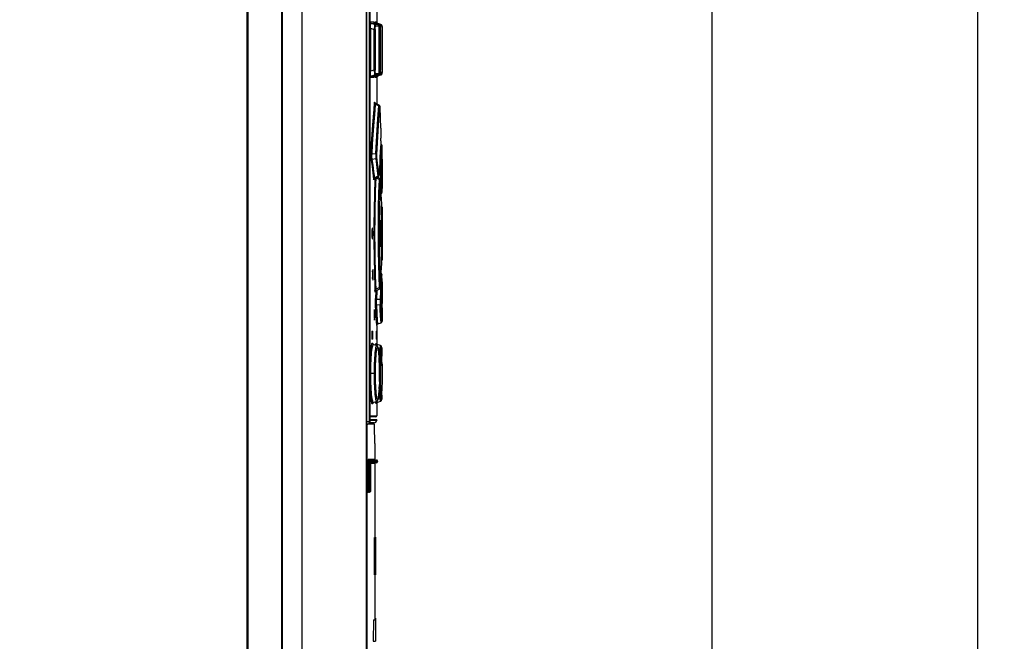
# Model space of a CAD drawing. Extents: x 0 to 594, y 0 to 420.
# Tile 18 of 53: x 234 to 271, y 230 to 253. Entities that reach past the tile are written whole.
import ezdxf

# ---------------------------------------------------------------- set-up
doc = ezdxf.new("R2010")
doc.units = 0
doc.header["$LTSCALE"] = 32.67
doc.layers.get('0').update_dxf_attribs({"linetype": 'CONTINUOUS'})
doc.styles.get("Standard").update_dxf_attribs({"font": 'txt', "width": 0.8})
doc.dimstyles.get("Standard").update_dxf_attribs({"dimtxt": 2.5, "dimasz": 2.5, "dimexe": 1.25, "dimexo": 0.625, "dimtad": 1, "dimcen": 2.5, "dimazin": 3, "dimtfac": 1, "dimtmove": 0, "dimatfit": 3})

# ---------------------------------------------------------------- blocks, each defined once
blk = doc.blocks.new('_FILLED')
at = {"color": 0, "linetype": 'BYBLOCK'}
blk.add_solid([(0, 0), (-1, 0.143), (-1, -0.143)], dxfattribs=at)
blk = doc.blocks.new('*D10')
at = {"color": 2, "linetype": 'CONTINUOUS'}
for p, q in [((236.394, 273.841), (245.941, 273.841)), ((249.837, 273.841), (271.285, 273.841)), ((270.285, 273.841), (270.285, 213.592)), ((270.285, 153.343), (270.285, 213.592)), ((211.719, 153.343), (271.285, 153.343))]:
    blk.add_line(p, q, dxfattribs=at)
at = {"color": 2, "linetype": 'CONTINUOUS', "xscale": 3.5, "yscale": 3.5, "zscale": 3.5}
for p, rotation in [((270.285, 273.841), 90), ((270.285, 153.343), 270)]:
    blk.add_blockref('_FILLED', p, dxfattribs=dict(at, rotation=rotation))
at = {"color": 5, "linetype": 'CONTINUOUS', "width": 0.8}
blk.add_text('602', height=3.5, rotation=90, dxfattribs=at).set_placement((269.41, 209.553))
blk = doc.blocks.new('*D12')
at = {"color": 2, "linetype": 'CONTINUOUS'}
for p, q in [((247.607, 265.543), (261.325, 265.543)), ((260.325, 265.543), (260.325, 219.543)), ((260.325, 173.543), (260.325, 219.543)), ((248.493, 173.543), (261.325, 173.543))]:
    blk.add_line(p, q, dxfattribs=at)
at = {"color": 2, "linetype": 'CONTINUOUS', "xscale": 3.5, "yscale": 3.5, "zscale": 3.5}
for p, rotation in [((260.325, 265.543), 90), ((260.325, 173.543), 270)]:
    blk.add_blockref('_FILLED', p, dxfattribs=dict(at, rotation=rotation))
at = {"color": 5, "linetype": 'CONTINUOUS', "width": 0.8}
blk.add_text('460', height=3.5, rotation=90, dxfattribs=at).set_placement((259.45, 215.368))

msp = doc.modelspace()

# ---------------------------------------------------------------- linework, layer by layer
at = {"color": 7, "linetype": 'CONTINUOUS'}
for p, q in [((242.916, 264.343), (242.916, 174.003)), ((242.944, 264.343), (242.944, 174.003)), ((244.207, 264.343), (244.207, 174.003)), ((244.236, 264.343), (244.236, 174.003)), ((244.976, 264.343), (244.976, 174.003)), ((247.376, 264.343), (247.376, 174.003)), ((247.408, 238.148), (247.408, 264.343)), ((247.507, 238.243), (247.507, 264.243)), ((247.516, 264.243), (247.516, 238.243)), ((247.517, 264.243), (247.517, 238.243)), ((247.778, 253.913), (247.778, 253.187)), ((247.527, 253.205), (247.668, 253.205)), ((247.566, 253.149), (247.707, 253.149)), ((247.692, 253.105), (247.566, 253.149)), ((247.668, 253.205), (247.673, 253.182)), ((247.668, 253.205), (247.673, 253.193)), ((247.673, 253.193), (247.674, 253.181)), ((247.674, 253.183), (247.673, 253.183)), ((247.673, 253.182), (247.687, 253.162)), ((247.687, 253.162), (247.707, 253.149)), ((247.826, 253.105), (247.692, 253.105)), ((247.707, 253.149), (247.707, 253.149)), ((247.827, 253.105), (247.708, 253.149)), ((247.728, 253.205), (247.775, 253.205)), ((247.865, 253.048), (247.731, 253.048)), ((247.767, 253.149), (247.814, 253.149)), ((247.89, 253.105), (247.767, 253.149)), ((247.775, 253.205), (247.775, 253.193)), ((247.775, 253.205), (247.78, 253.182)), ((247.935, 253.105), (247.814, 253.149)), ((247.814, 253.149), (247.814, 253.149)), ((247.827, 253.105), (247.826, 253.105)), ((247.935, 253.105), (247.89, 253.105)), ((247.974, 253.049), (247.93, 253.049)), ((247.935, 253.105), (247.935, 253.105)), ((247.935, 253.105), (247.955, 253.092)), ((247.955, 253.092), (247.969, 253.072)), ((247.969, 253.072), (247.974, 253.049)), ((247.975, 253.04), (247.975, 253.044)), ((247.975, 253.035), (247.975, 253.04)), ((247.975, 253.038), (247.975, 253.01)), ((247.975, 253.016), (247.975, 252.968)), ((247.517, 252.969), (247.542, 252.969)), ((247.542, 252.969), (247.542, 251.357)), ((247.542, 252.969), (247.679, 252.921)), ((247.679, 251.405), (247.679, 252.921)), ((247.679, 252.921), (247.719, 252.921)), ((247.719, 252.921), (247.719, 251.405)), ((247.874, 252.914), (247.874, 252.935)), ((247.874, 252.923), (247.885, 252.919)), ((247.874, 252.914), (247.874, 252.914)), ((247.885, 251.408), (247.885, 252.919)), ((247.885, 252.919), (247.924, 252.919)), ((247.924, 252.919), (247.924, 251.408)), ((247.975, 252.989), (247.975, 251.357)), ((247.542, 251.357), (247.517, 251.357)), ((247.679, 251.405), (247.542, 251.357)), ((247.566, 251.178), (247.692, 251.222)), ((247.707, 251.178), (247.566, 251.178)), ((247.719, 251.405), (247.679, 251.405)), ((247.707, 251.178), (247.687, 251.165)), ((247.692, 251.222), (247.826, 251.222)), ((247.707, 251.178), (247.707, 251.178)), ((247.827, 251.222), (247.708, 251.178)), ((247.722, 251.167), (247.721, 251.183)), ((247.731, 251.278), (247.865, 251.278)), ((247.767, 251.178), (247.89, 251.222)), ((247.814, 251.178), (247.767, 251.178)), ((247.935, 251.222), (247.814, 251.178)), ((247.814, 251.178), (247.814, 251.178)), ((247.826, 251.222), (247.827, 251.222)), ((247.874, 251.413), (247.874, 251.413)), ((247.885, 251.408), (247.874, 251.404)), ((247.924, 251.408), (247.885, 251.408)), ((247.89, 251.222), (247.935, 251.222)), ((247.93, 251.278), (247.974, 251.278)), ((247.956, 251.235), (247.935, 251.222)), ((247.935, 251.222), (247.935, 251.222)), ((247.969, 251.255), (247.956, 251.235)), ((247.974, 251.278), (247.969, 251.255)), ((247.975, 251.288), (247.974, 251.278)), ((247.976, 251.385), (247.975, 251.315)), ((247.975, 251.308), (247.975, 251.33)), ((247.975, 251.287), (247.975, 251.315)), ((247.668, 251.121), (247.527, 251.121)), ((247.775, 251.121), (247.728, 251.121)), ((247.78, 251.145), (247.775, 251.121)), ((247.775, 251.133), (247.775, 251.121)), ((247.775, 251.128), (247.776, 251.131)), ((247.778, 251.139), (247.778, 250.133)), ((247.869, 250.086), (247.735, 250.155)), ((247.737, 250.132), (247.86, 250.069)), ((247.822, 249.581), (247.86, 250.069)), ((247.905, 249.994), (247.904, 250.018)), ((247.916, 249.613), (247.905, 250.001)), ((247.905, 249.994), (247.905, 249.995)), ((247.778, 248.952), (247.822, 249.581)), ((247.926, 249.229), (247.916, 249.618)), ((247.926, 249.232), (247.935, 248.852)), ((247.738, 248.268), (247.778, 248.952)), ((247.934, 248.75), (247.913, 248.403)), ((247.938, 248.625), (247.927, 248.629)), ((247.93, 248.473), (247.938, 248.625)), ((247.934, 248.76), (247.935, 248.772)), ((247.934, 248.75), (247.935, 248.77)), ((247.934, 248.75), (247.934, 248.746)), ((247.935, 248.853), (247.935, 248.852)), ((247.935, 248.823), (247.935, 248.836)), ((247.935, 248.784), (247.935, 248.796)), ((247.738, 248.268), (247.602, 248.251)), ((247.913, 248.403), (247.89, 247.955)), ((247.969, 248.42), (247.978, 248.569)), ((247.978, 248.569), (247.977, 248.575)), ((247.978, 248.062), (247.978, 248.565)), ((247.608, 248.073), (247.74, 248.089)), ((247.81, 247.916), (247.779, 248.137)), ((247.89, 247.955), (247.87, 247.493)), ((247.903, 247.947), (247.89, 247.947)), ((247.903, 247.947), (247.911, 248.111)), ((247.942, 247.902), (247.95, 248.064)), ((247.87, 247.502), (247.869, 247.479)), ((247.871, 247.499), (247.87, 247.502)), ((247.881, 247.752), (247.903, 247.751)), ((247.975, 247.592), (247.975, 247.563)), ((247.976, 247.523), (247.978, 247.523)), ((247.978, 247.523), (247.978, 247.098)), ((247.825, 247.427), (247.701, 247.366)), ((247.701, 247.346), (247.833, 247.412)), ((247.751, 247.371), (247.877, 247.3)), ((247.888, 247.349), (247.803, 247.396)), ((247.921, 247.286), (247.92, 247.296)), ((247.92, 247.292), (247.922, 247.273)), ((247.921, 247.281), (247.921, 247.286)), ((247.922, 247.276), (247.921, 247.281)), ((247.922, 247.276), (247.935, 246.957)), ((247.922, 247.273), (247.922, 247.276)), ((247.946, 246.64), (247.935, 246.964)), ((247.978, 247.098), (247.969, 246.825)), ((247.969, 246.822), (247.969, 246.826)), ((247.97, 246.829), (247.97, 246.83)), ((247.977, 247.073), (247.977, 247.09)), ((247.946, 246.641), (247.956, 246.325)), ((247.952, 245.934), (247.956, 246.235)), ((247.956, 246.327), (247.956, 246.325)), ((247.957, 246.287), (247.956, 246.3)), ((247.956, 246.232), (247.956, 246.231)), ((247.957, 246.261), (247.957, 246.274)), ((247.973, 245.937), (247.976, 246.156)), ((247.976, 246.156), (247.978, 246.268)), ((247.978, 246.268), (247.978, 244.298)), ((247.933, 245.743), (247.929, 245.743)), ((247.933, 245.743), (247.933, 245.762)), ((247.933, 244.823), (247.933, 245.743)), ((247.949, 245.572), (247.953, 245.988)), ((247.969, 245.518), (247.971, 245.741)), ((247.971, 245.741), (247.973, 245.937)), ((247.612, 245.483), (247.609, 245.48)), ((247.913, 245.386), (247.913, 245.181)), ((247.949, 245.614), (247.948, 245.284)), ((247.948, 245.302), (247.949, 244.953)), ((247.948, 245.283), (247.969, 245.283)), ((247.969, 245.283), (247.969, 245.518)), ((247.969, 245.049), (247.969, 245.283)), ((247.952, 244.633), (247.949, 244.996)), ((247.971, 244.826), (247.969, 245.049)), ((247.929, 244.823), (247.933, 244.823)), ((247.933, 244.805), (247.933, 244.823)), ((247.956, 244.32), (247.951, 244.715)), ((247.973, 244.63), (247.971, 244.826)), ((247.975, 244.473), (247.973, 244.63)), ((247.956, 244.241), (247.946, 243.925)), ((247.956, 244.335), (247.956, 244.334)), ((247.956, 244.267), (247.957, 244.28)), ((247.956, 244.241), (247.956, 244.24)), ((247.957, 244.294), (247.957, 244.307)), ((247.978, 244.298), (247.975, 244.473)), ((247.633, 243.942), (247.631, 243.939)), ((247.877, 243.266), (247.864, 243.676)), ((247.922, 243.291), (247.935, 243.61)), ((247.969, 243.747), (247.968, 243.743)), ((247.968, 243.743), (247.968, 243.726)), ((247.97, 243.736), (247.969, 243.748)), ((247.969, 243.744), (247.969, 243.746)), ((247.97, 243.738), (247.969, 243.744)), ((247.978, 243.469), (247.97, 243.738)), ((247.97, 243.736), (247.97, 243.738)), ((247.978, 243.469), (247.978, 243.043)), ((247.714, 243.119), (247.712, 243.161)), ((247.747, 243.14), (247.737, 242.851)), ((247.75, 243.142), (247.888, 243.217)), ((247.877, 243.266), (247.751, 243.196)), ((247.913, 243.132), (247.903, 242.816)), ((247.916, 243.251), (247.913, 243.132)), ((247.918, 243.279), (247.916, 243.3)), ((247.92, 243.273), (247.921, 243.277)), ((247.921, 243.277), (247.922, 243.291)), ((247.922, 243.291), (247.922, 243.294)), ((247.903, 242.816), (247.776, 242.811)), ((247.976, 243.043), (247.975, 243.038)), ((247.975, 243.038), (247.975, 243.003)), ((247.975, 243.003), (247.975, 242.975)), ((247.976, 243.043), (247.978, 243.043)), ((247.695, 242.443), (247.693, 242.44)), ((247.777, 242.617), (247.903, 242.62)), ((247.95, 242.504), (247.942, 242.664)), ((247.957, 242.363), (247.95, 242.504)), ((247.969, 242.147), (247.957, 242.363)), ((247.978, 242.503), (247.977, 242.668)), ((247.978, 242.503), (247.978, 242.001)), ((247.693, 242.046), (247.695, 242.043)), ((247.817, 241.898), (247.808, 242.044)), ((247.938, 241.942), (247.924, 242.191)), ((247.978, 241.998), (247.969, 242.147)), ((247.594, 241.593), (247.594, 241.373)), ((247.597, 241.633), (247.629, 241.633)), ((247.612, 241.593), (247.612, 241.373)), ((247.632, 241.593), (247.612, 241.593)), ((247.632, 241.373), (247.632, 241.593)), ((247.752, 241.593), (247.752, 241.373)), ((247.765, 241.593), (247.752, 241.593)), ((247.753, 241.633), (247.764, 241.633)), ((247.765, 241.373), (247.765, 241.593)), ((247.778, 241.841), (247.778, 241.143)), ((247.817, 241.898), (247.938, 241.942)), ((247.629, 241.333), (247.597, 241.333)), ((247.612, 241.373), (247.632, 241.373)), ((247.752, 241.373), (247.765, 241.373)), ((247.764, 241.333), (247.753, 241.333)), ((247.777, 241.084), (247.656, 241.128)), ((247.746, 241.096), (247.75, 241.137)), ((247.764, 241.165), (247.763, 241.166)), ((247.764, 241.164), (247.764, 241.164)), ((247.769, 241.091), (247.769, 241.087)), ((247.789, 241.078), (247.79, 241.087)), ((247.92, 241.085), (247.799, 241.129)), ((247.968, 240.947), (247.967, 240.965)), ((247.969, 240.901), (247.969, 240.925)), ((247.971, 240.857), (247.972, 240.78)), ((247.871, 240.59), (247.869, 240.636)), ((247.875, 240.489), (247.87, 240.602)), ((247.877, 240.375), (247.874, 240.5)), ((247.972, 240.805), (247.973, 240.696)), ((247.974, 240.594), (247.973, 240.722)), ((247.975, 240.328), (247.974, 240.602)), ((247.88, 240.246), (247.877, 240.391)), ((247.879, 240.277), (247.88, 240.16)), ((247.88, 240.177), (247.881, 240.043)), ((247.975, 240.392), (247.976, 240.043)), ((247.73, 240.043), (247.517, 240.043)), ((247.879, 239.809), (247.877, 239.694)), ((247.88, 239.929), (247.879, 239.809)), ((247.881, 240.043), (247.88, 239.925)), ((247.925, 240.043), (247.881, 240.043)), ((247.975, 239.756), (247.974, 239.484)), ((247.976, 240.074), (247.975, 239.694)), ((247.877, 239.697), (247.874, 239.586)), ((247.972, 239.301), (247.973, 239.396)), ((247.974, 239.533), (247.973, 239.389)), ((247.656, 238.958), (247.777, 239.002)), ((247.769, 239), (247.769, 238.995)), ((247.789, 239.004), (247.789, 239.008)), ((247.799, 238.958), (247.92, 239.002)), ((247.968, 239.154), (247.969, 239.175)), ((247.97, 239.224), (247.972, 239.305)), ((247.633, 238.942), (247.633, 238.941)), ((247.763, 238.921), (247.763, 238.921)), ((247.769, 238.995), (247.767, 238.949)), ((247.778, 238.944), (247.778, 238.463)), ((247.78, 238.947), (247.789, 238.953)), ((247.789, 238.953), (247.799, 238.958)), ((247.517, 238.463), (247.778, 238.463)), ((247.738, 238.423), (247.517, 238.423)), ((247.778, 238.308), (247.517, 238.308)), ((247.517, 238.297), (247.778, 238.297)), ((247.778, 238.308), (247.778, 238.297)), ((247.376, 238.243), (247.517, 238.243)), ((247.696, 238.143), (247.376, 238.143)), ((247.407, 238.143), (247.407, 176.053)), ((247.408, 238.143), (247.408, 238.148)), ((247.408, 238.143), (247.423, 238.145)), ((247.433, 238.145), (247.448, 238.148)), ((247.448, 238.148), (247.462, 238.154)), ((247.462, 238.154), (247.474, 238.162)), ((247.678, 238.197), (247.505, 238.197)), ((247.517, 238.243), (247.517, 238.24)), ((247.699, 237.864), (247.696, 238.143)), ((247.702, 237.642), (247.699, 237.864)), ((247.706, 237.421), (247.702, 237.642)), ((247.706, 237.421), (247.706, 236.823)), ((247.706, 236.823), (247.465, 236.823)), ((247.485, 236.803), (247.766, 236.803)), ((247.439, 236.503), (247.439, 235.643)), ((247.439, 236.503), (247.459, 236.503)), ((247.459, 236.503), (247.459, 235.643)), ((247.459, 236.503), (247.504, 236.503)), ((247.504, 236.503), (247.504, 235.603)), ((247.544, 236.503), (247.504, 236.503)), ((247.511, 236.728), (247.51, 236.702)), ((247.544, 236.503), (247.544, 235.643)), ((247.546, 236.503), (247.546, 236.534)), ((247.546, 235.643), (247.546, 236.517)), ((247.546, 236.503), (247.546, 236.503)), ((247.547, 236.588), (247.548, 236.601)), ((247.548, 236.613), (247.549, 236.625)), ((247.55, 236.646), (247.551, 236.656)), ((247.551, 236.665), (247.552, 236.673)), ((247.553, 236.683), (247.706, 236.683)), ((247.766, 236.703), (247.555, 236.703)), ((247.806, 236.763), (247.565, 236.763)), ((247.565, 236.743), (247.806, 236.743)), ((247.706, 236.683), (247.706, 233.904)), ((247.806, 236.763), (247.806, 236.743)), ((247.439, 235.643), (247.546, 235.643)), ((247.443, 235.584), (247.444, 235.583)), ((247.444, 235.583), (247.446, 235.583)), ((247.448, 235.591), (247.448, 235.592)), ((247.452, 235.597), (247.456, 235.601)), ((247.456, 235.601), (247.461, 235.603)), ((247.459, 235.603), (247.464, 235.603)), ((247.504, 235.603), (247.464, 235.603)), ((247.514, 235.604), (247.504, 235.603)), ((247.506, 235.603), (247.514, 235.604)), ((247.521, 235.606), (247.514, 235.604)), ((247.693, 233.904), (247.736, 233.904)), ((247.706, 233.91), (247.736, 233.91)), ((247.736, 233.91), (247.736, 232.504)), ((247.698, 232.504), (247.736, 232.504)), ((247.706, 232.504), (247.706, 230.824)), ((247.706, 230.884), (247.736, 230.884)), ((247.736, 230.884), (247.736, 230.015)), ((247.656, 230.824), (247.65, 230.024)), ((247.656, 230.824), (247.736, 230.824)), ((247.65, 230.024), (247.736, 230.024)), ((247.671, 230.017), (247.672, 230.016)), ((247.672, 230.016), (247.736, 230.016)), ((247.683, 230.016), (247.684, 230.015))]:
    msp.add_line(p, q, dxfattribs=at)
for points in [[(247.517, 253.184), (247.519, 253.194), (247.527, 253.205)], [(247.566, 253.149), (247.545, 253.162), (247.532, 253.182), (247.527, 253.205)], [(247.542, 252.969), (247.54, 253.003), (247.539, 253.035), (247.539, 253.063), (247.541, 253.087), (247.544, 253.109), (247.547, 253.126), (247.552, 253.139), (247.558, 253.147), (247.566, 253.149)], [(247.707, 253.149), (247.7, 253.153), (247.691, 253.158), (247.685, 253.164), (247.68, 253.17), (247.677, 253.176), (247.675, 253.179), (247.674, 253.182), (247.674, 253.183)], [(247.692, 253.105), (247.692, 253.094), (247.691, 253.067), (247.688, 253.027), (247.684, 252.977), (247.679, 252.921)], [(247.731, 253.048), (247.726, 253.072), (247.713, 253.092), (247.692, 253.105)], [(247.719, 252.921), (247.72, 252.972), (247.722, 253.012), (247.726, 253.038), (247.731, 253.048)], [(247.721, 253.144), (247.722, 253.161), (247.725, 253.194), (247.728, 253.205)], [(247.767, 253.149), (247.747, 253.162), (247.733, 253.181), (247.728, 253.205)], [(247.757, 253.13), (247.76, 253.142), (247.767, 253.149)], [(247.778, 253.185), (247.777, 253.19), (247.776, 253.193), (247.776, 253.196), (247.775, 253.198), (247.775, 253.199), (247.775, 253.199)], [(247.814, 253.149), (247.811, 253.15), (247.804, 253.154), (247.797, 253.158), (247.792, 253.163), (247.787, 253.169), (247.784, 253.174), (247.781, 253.18), (247.778, 253.185)], [(247.78, 253.182), (247.794, 253.162), (247.814, 253.149)], [(247.826, 253.105), (247.847, 253.092), (247.86, 253.072), (247.865, 253.048)], [(247.863, 253.069), (247.859, 253.076), (247.855, 253.083), (247.849, 253.09), (247.841, 253.097), (247.832, 253.102), (247.827, 253.105)], [(247.866, 253.057), (247.865, 253.063), (247.863, 253.069)], [(247.865, 253.048), (247.869, 253.038), (247.871, 253.01), (247.873, 252.967), (247.874, 252.914)], [(247.87, 253.031), (247.869, 253.038), (247.868, 253.045), (247.868, 253.051), (247.866, 253.057)], [(247.873, 252.951), (247.873, 252.965), (247.873, 252.979), (247.872, 252.991), (247.872, 253.003), (247.871, 253.013), (247.871, 253.022), (247.87, 253.031)], [(247.89, 253.105), (247.893, 253.094), (247.894, 253.067), (247.892, 253.026), (247.889, 252.976), (247.885, 252.919)], [(247.93, 253.048), (247.925, 253.072), (247.911, 253.092), (247.89, 253.105)], [(247.924, 252.919), (247.925, 252.971), (247.926, 253.012), (247.928, 253.039), (247.93, 253.049)], [(247.971, 253.068), (247.969, 253.073), (247.966, 253.078), (247.963, 253.083), (247.959, 253.088), (247.954, 253.093), (247.949, 253.097), (247.943, 253.101), (247.936, 253.104), (247.935, 253.105)], [(247.974, 253.056), (247.973, 253.059), (247.972, 253.064), (247.971, 253.068)], [(247.975, 253.038), (247.974, 253.05), (247.974, 253.051), (247.974, 253.053), (247.974, 253.056)], [(247.975, 253.044), (247.975, 253.046), (247.975, 253.048)], [(247.874, 251.393), (247.874, 251.409), (247.874, 252.914)], [(247.527, 251.121), (247.531, 251.145), (247.545, 251.165), (247.566, 251.178)], [(247.566, 251.178), (247.558, 251.18), (247.552, 251.188), (247.547, 251.201), (247.544, 251.218), (247.541, 251.239), (247.539, 251.264), (247.539, 251.292), (247.54, 251.323), (247.542, 251.357)], [(247.674, 251.144), (247.673, 251.143), (247.674, 251.143), (247.674, 251.145), (247.675, 251.148), (247.677, 251.152), (247.68, 251.157), (247.685, 251.163), (247.692, 251.169), (247.7, 251.174), (247.707, 251.178)], [(247.679, 251.405), (247.684, 251.348), (247.688, 251.299), (247.691, 251.259), (247.692, 251.233), (247.692, 251.222)], [(247.692, 251.222), (247.712, 251.235), (247.726, 251.254), (247.731, 251.278)], [(247.731, 251.278), (247.726, 251.289), (247.722, 251.316), (247.72, 251.356), (247.719, 251.405)], [(247.728, 251.121), (247.725, 251.133), (247.722, 251.167)], [(247.728, 251.121), (247.733, 251.145), (247.746, 251.165), (247.767, 251.178)], [(247.767, 251.178), (247.759, 251.186), (247.757, 251.196)], [(247.778, 251.142), (247.781, 251.147), (247.784, 251.153), (247.787, 251.158), (247.792, 251.163), (247.798, 251.168), (247.804, 251.173), (247.811, 251.176), (247.814, 251.178)], [(247.814, 251.178), (247.794, 251.165), (247.78, 251.145)], [(247.784, 251.153), (247.787, 251.158), (247.791, 251.162), (247.795, 251.167), (247.801, 251.171), (247.807, 251.174), (247.813, 251.177), (247.814, 251.178)], [(247.865, 251.278), (247.861, 251.255), (247.847, 251.235), (247.826, 251.222)], [(247.827, 251.222), (247.832, 251.224), (247.841, 251.23), (247.849, 251.237), (247.855, 251.244), (247.86, 251.252), (247.863, 251.258)], [(247.863, 251.258), (247.865, 251.265), (247.867, 251.271), (247.868, 251.277), (247.869, 251.283)], [(247.874, 251.413), (247.873, 251.359), (247.871, 251.316), (247.869, 251.288), (247.865, 251.278)], [(247.869, 251.283), (247.869, 251.29), (247.87, 251.297)], [(247.87, 251.297), (247.871, 251.306), (247.871, 251.315), (247.872, 251.325), (247.872, 251.337), (247.873, 251.349), (247.873, 251.363), (247.873, 251.377)], [(247.885, 251.408), (247.889, 251.35), (247.892, 251.299), (247.894, 251.259), (247.893, 251.232), (247.89, 251.222)], [(247.89, 251.222), (247.911, 251.234), (247.925, 251.254), (247.93, 251.278)], [(247.93, 251.278), (247.928, 251.289), (247.926, 251.316), (247.925, 251.357), (247.924, 251.408)], [(247.935, 251.222), (247.937, 251.223), (247.944, 251.226), (247.95, 251.23), (247.956, 251.235), (247.96, 251.24), (247.964, 251.245), (247.967, 251.25), (247.97, 251.255)], [(247.97, 251.255), (247.972, 251.261), (247.973, 251.265), (247.974, 251.269), (247.974, 251.272), (247.974, 251.274), (247.974, 251.276), (247.974, 251.277), (247.975, 251.279), (247.975, 251.281), (247.975, 251.283), (247.975, 251.287)], [(247.527, 251.121), (247.519, 251.133), (247.517, 251.143)], [(247.687, 251.165), (247.673, 251.145), (247.668, 251.121)], [(247.674, 251.146), (247.673, 251.133), (247.668, 251.121)], [(247.776, 251.131), (247.776, 251.133), (247.777, 251.137), (247.778, 251.142)], [(247.778, 251.139), (247.779, 251.143), (247.781, 251.148)], [(247.563, 248.279), (247.584, 248.654), (247.607, 249.009), (247.63, 249.342), (247.653, 249.649), (247.676, 249.929), (247.697, 250.18)], [(247.602, 248.251), (247.624, 248.623), (247.646, 248.974), (247.67, 249.303), (247.693, 249.607), (247.715, 249.884), (247.737, 250.132)], [(247.697, 250.18), (247.7, 250.203), (247.703, 250.207), (247.706, 250.191)], [(247.697, 250.18), (247.702, 250.16), (247.716, 250.144), (247.737, 250.132)], [(247.706, 250.191), (247.709, 250.158), (247.711, 250.109)], [(247.718, 250.168), (247.714, 250.173), (247.711, 250.179), (247.708, 250.183), (247.707, 250.187), (247.706, 250.19), (247.706, 250.19)], [(247.735, 250.155), (247.731, 250.157), (247.724, 250.162), (247.718, 250.168)], [(247.737, 250.132), (247.735, 250.151), (247.735, 250.155)], [(247.869, 250.086), (247.867, 250.085), (247.86, 250.069)], [(247.86, 250.069), (247.88, 250.058), (247.894, 250.041), (247.9, 250.021)], [(247.904, 250.014), (247.904, 250.02), (247.904, 250.025), (247.903, 250.03), (247.903, 250.034), (247.902, 250.038), (247.901, 250.043), (247.9, 250.047), (247.899, 250.052), (247.896, 250.058), (247.893, 250.064), (247.889, 250.07), (247.884, 250.076), (247.878, 250.081), (247.871, 250.086), (247.869, 250.086)], [(247.777, 248.239), (247.817, 248.909), (247.861, 249.534), (247.9, 250.021)], [(247.904, 250.018), (247.903, 250.031), (247.901, 250.032), (247.9, 250.021)], [(247.935, 248.77), (247.935, 248.796), (247.935, 248.824), (247.935, 248.852)], [(247.977, 248.575), (247.976, 248.583), (247.973, 248.592), (247.969, 248.6), (247.963, 248.608), (247.955, 248.615), (247.946, 248.621), (247.938, 248.625)], [(247.569, 248.025), (247.565, 248.064), (247.562, 248.112), (247.561, 248.169), (247.561, 248.225), (247.563, 248.279)], [(247.602, 248.251), (247.583, 248.258), (247.569, 248.268), (247.563, 248.279)], [(247.608, 248.073), (247.603, 248.087), (247.599, 248.104), (247.596, 248.122), (247.594, 248.142), (247.593, 248.162), (247.594, 248.183), (247.595, 248.205), (247.598, 248.228), (247.602, 248.251)], [(247.738, 248.268), (247.742, 248.22), (247.744, 248.169), (247.743, 248.124), (247.74, 248.089)], [(247.777, 248.239), (247.771, 248.251), (247.758, 248.261), (247.738, 248.268)], [(247.779, 248.137), (247.777, 248.157), (247.776, 248.183), (247.776, 248.211), (247.777, 248.239)], [(247.911, 248.111), (247.924, 248.375), (247.93, 248.473)], [(247.95, 248.064), (247.964, 248.324), (247.969, 248.42)], [(247.569, 248.025), (247.574, 248.044), (247.588, 248.061), (247.608, 248.073)], [(247.569, 248.025), (247.603, 247.789), (247.634, 247.554), (247.661, 247.318)], [(247.701, 247.366), (247.673, 247.602), (247.642, 247.837), (247.608, 248.073)], [(247.74, 248.089), (247.76, 248.1), (247.774, 248.117), (247.779, 248.137)], [(247.74, 248.089), (247.771, 247.868), (247.799, 247.648), (247.825, 247.427)], [(247.864, 247.475), (247.838, 247.696), (247.81, 247.916)], [(247.903, 247.947), (247.908, 247.903), (247.91, 247.851), (247.908, 247.798), (247.903, 247.751)], [(247.942, 247.902), (247.937, 247.921), (247.923, 247.937), (247.903, 247.947)], [(247.942, 247.79), (247.942, 247.819), (247.941, 247.849), (247.942, 247.878), (247.942, 247.902)], [(247.978, 248.062), (247.977, 247.898), (247.977, 247.745), (247.975, 247.592)], [(247.833, 247.412), (247.837, 247.413), (247.844, 247.419), (247.851, 247.424), (247.856, 247.431), (247.86, 247.437), (247.863, 247.443), (247.865, 247.449), (247.866, 247.454), (247.867, 247.459), (247.868, 247.463), (247.868, 247.468), (247.869, 247.474), (247.869, 247.48)], [(247.869, 247.479), (247.868, 247.467), (247.866, 247.466), (247.864, 247.475)], [(247.903, 247.751), (247.923, 247.76), (247.937, 247.774), (247.942, 247.79)], [(247.903, 247.751), (247.913, 247.434), (247.916, 247.316)], [(247.968, 246.841), (247.961, 247.157), (247.953, 247.474), (247.942, 247.79)], [(247.975, 247.563), (247.975, 247.543), (247.975, 247.529), (247.976, 247.523)], [(247.701, 247.366), (247.681, 247.355), (247.667, 247.338), (247.661, 247.318)], [(247.672, 247.315), (247.672, 247.307), (247.668, 247.293), (247.665, 247.297), (247.661, 247.318)], [(247.71, 247.351), (247.703, 247.159), (247.695, 246.897), (247.688, 246.621), (247.682, 246.334), (247.677, 246.04), (247.674, 245.74), (247.672, 245.437), (247.672, 245.132), (247.674, 244.827), (247.677, 244.527), (247.682, 244.233), (247.688, 243.947), (247.695, 243.671), (247.703, 243.408), (247.712, 243.161)], [(247.672, 247.312), (247.672, 247.312), (247.672, 247.313), (247.672, 247.315), (247.674, 247.318), (247.676, 247.322), (247.679, 247.327), (247.683, 247.333), (247.689, 247.339), (247.696, 247.344), (247.701, 247.346)], [(247.701, 247.346), (247.7, 247.348), (247.701, 247.366)], [(247.751, 243.196), (247.743, 243.439), (247.734, 243.698), (247.727, 243.969), (247.721, 244.25), (247.716, 244.539), (247.713, 244.834), (247.711, 245.132), (247.711, 245.432), (247.713, 245.731), (247.716, 246.026), (247.721, 246.316), (247.727, 246.597), (247.734, 246.869), (247.743, 247.128), (247.751, 247.371)], [(247.864, 247.475), (247.859, 247.456), (247.845, 247.439), (247.825, 247.427)], [(247.825, 247.427), (247.831, 247.412), (247.833, 247.412)], [(247.85, 246.255), (247.862, 246.809), (247.877, 247.3)], [(247.888, 247.349), (247.888, 247.349), (247.884, 247.334), (247.877, 247.3)], [(247.877, 247.3), (247.897, 247.293), (247.911, 247.281), (247.916, 247.267)], [(247.916, 243.3), (247.903, 243.715), (247.892, 244.167), (247.885, 244.676), (247.881, 245.184), (247.883, 245.711), (247.889, 246.23), (247.901, 246.777), (247.916, 247.267)], [(247.92, 247.296), (247.92, 247.3), (247.919, 247.305), (247.918, 247.31), (247.917, 247.315), (247.915, 247.32), (247.912, 247.326), (247.907, 247.332), (247.902, 247.338), (247.896, 247.344), (247.889, 247.349), (247.888, 247.349)], [(247.916, 247.267), (247.918, 247.288), (247.919, 247.297), (247.92, 247.292)], [(247.968, 246.841), (247.963, 246.824), (247.949, 246.811), (247.94, 246.807)], [(247.942, 246.769), (247.945, 246.771), (247.95, 246.775), (247.954, 246.78), (247.958, 246.784), (247.961, 246.789), (247.963, 246.794), (247.965, 246.799), (247.967, 246.804), (247.968, 246.808), (247.968, 246.811), (247.969, 246.814), (247.969, 246.816), (247.969, 246.818), (247.969, 246.82), (247.969, 246.823)], [(247.942, 246.769), (247.945, 246.771), (247.949, 246.775), (247.954, 246.779), (247.957, 246.783), (247.96, 246.788), (247.963, 246.793), (247.965, 246.797), (247.966, 246.802), (247.968, 246.806), (247.968, 246.81)], [(247.968, 246.841), (247.968, 246.823), (247.969, 246.819)], [(247.968, 246.81), (247.969, 246.813), (247.969, 246.815), (247.969, 246.817), (247.969, 246.819), (247.97, 246.83)], [(247.864, 243.676), (247.853, 244.128), (247.845, 244.65), (247.842, 245.174), (247.844, 245.72), (247.85, 246.255)], [(247.956, 246.232), (247.957, 246.264), (247.956, 246.298), (247.956, 246.325)], [(247.966, 246.304), (247.965, 246.305), (247.964, 246.306), (247.963, 246.308), (247.962, 246.309), (247.96, 246.311), (247.959, 246.312), (247.957, 246.313), (247.956, 246.314)], [(247.978, 246.268), (247.978, 246.269), (247.978, 246.27), (247.977, 246.272), (247.977, 246.273), (247.977, 246.274), (247.977, 246.275), (247.977, 246.276), (247.977, 246.277), (247.977, 246.279), (247.976, 246.28), (247.976, 246.281), (247.976, 246.283), (247.976, 246.284), (247.975, 246.285), (247.975, 246.286), (247.974, 246.288), (247.974, 246.289), (247.973, 246.29), (247.973, 246.292), (247.972, 246.293), (247.972, 246.294), (247.971, 246.296), (247.97, 246.297), (247.97, 246.298), (247.969, 246.3), (247.968, 246.301), (247.967, 246.302), (247.966, 246.304)], [(247.909, 245.312), (247.917, 245.465), (247.924, 245.618), (247.93, 245.772)], [(247.931, 245.783), (247.931, 245.781), (247.93, 245.772)], [(247.933, 245.762), (247.932, 245.776), (247.932, 245.783), (247.931, 245.783)], [(247.609, 245.48), (247.604, 245.456), (247.6, 245.411), (247.597, 245.352), (247.596, 245.283)], [(247.596, 245.283), (247.597, 245.215), (247.6, 245.155), (247.604, 245.111)], [(247.607, 245.283), (247.606, 245.351), (247.604, 245.412), (247.602, 245.431)], [(247.602, 245.135), (247.604, 245.155), (247.606, 245.215), (247.607, 245.283)], [(247.627, 245.283), (247.626, 245.351), (247.624, 245.411), (247.62, 245.456), (247.615, 245.48), (247.612, 245.483)], [(247.612, 245.083), (247.615, 245.086), (247.62, 245.11), (247.624, 245.155), (247.626, 245.215), (247.627, 245.283)], [(247.909, 245.312), (247.909, 245.303), (247.909, 245.294), (247.909, 245.283)], [(247.909, 245.283), (247.909, 245.273), (247.909, 245.263), (247.909, 245.255)], [(247.604, 245.111), (247.609, 245.086), (247.612, 245.083)], [(247.909, 245.255), (247.917, 245.102), (247.924, 244.948), (247.93, 244.795)], [(247.93, 244.795), (247.931, 244.785), (247.931, 244.783)], [(247.931, 244.783), (247.932, 244.784), (247.932, 244.791), (247.933, 244.805)], [(247.935, 243.604), (247.946, 243.927), (247.956, 244.243)], [(247.956, 244.241), (247.956, 244.269), (247.957, 244.304), (247.956, 244.335)], [(247.956, 244.252), (247.957, 244.253), (247.959, 244.255), (247.96, 244.256), (247.962, 244.258), (247.964, 244.26), (247.965, 244.262)], [(247.965, 244.262), (247.967, 244.264), (247.968, 244.266), (247.969, 244.268), (247.97, 244.27), (247.971, 244.272), (247.972, 244.274), (247.973, 244.276), (247.974, 244.278), (247.975, 244.28), (247.975, 244.282), (247.976, 244.284), (247.976, 244.286), (247.977, 244.287), (247.977, 244.289), (247.977, 244.291), (247.977, 244.293), (247.977, 244.294), (247.977, 244.296), (247.978, 244.297), (247.978, 244.298)], [(247.631, 243.939), (247.626, 243.915), (247.622, 243.87), (247.62, 243.811), (247.619, 243.742)], [(247.627, 243.742), (247.627, 243.81), (247.624, 243.871), (247.623, 243.882)], [(247.647, 243.742), (247.647, 243.81), (247.644, 243.87), (247.641, 243.915), (247.636, 243.939), (247.633, 243.942)], [(247.968, 243.755), (247.968, 243.758), (247.967, 243.762), (247.966, 243.766), (247.964, 243.771), (247.962, 243.775), (247.96, 243.78), (247.957, 243.784), (247.953, 243.788), (247.949, 243.792), (247.944, 243.796), (247.942, 243.798)], [(247.619, 243.742), (247.62, 243.674), (247.622, 243.614), (247.626, 243.57)], [(247.623, 243.602), (247.624, 243.614), (247.627, 243.674), (247.627, 243.742)], [(247.626, 243.57), (247.631, 243.545), (247.633, 243.542)], [(247.633, 243.542), (247.636, 243.545), (247.641, 243.569), (247.644, 243.614), (247.647, 243.674), (247.647, 243.742)], [(247.94, 243.76), (247.949, 243.756), (247.963, 243.743), (247.968, 243.726)], [(247.942, 242.776), (247.953, 243.093), (247.961, 243.409), (247.968, 243.726)], [(247.969, 243.748), (247.969, 243.751), (247.969, 243.753), (247.968, 243.755)], [(247.751, 243.196), (247.731, 243.188), (247.717, 243.176), (247.712, 243.161)], [(247.722, 243.109), (247.72, 243.09), (247.717, 243.094), (247.714, 243.119)], [(247.722, 243.105), (247.722, 243.105), (247.722, 243.106), (247.722, 243.108), (247.723, 243.111), (247.725, 243.115), (247.728, 243.12), (247.731, 243.125)], [(247.731, 243.125), (247.736, 243.131), (247.741, 243.136), (247.748, 243.14), (247.75, 243.142)], [(247.75, 243.142), (247.749, 243.143), (247.748, 243.149), (247.748, 243.159), (247.749, 243.175), (247.751, 243.196)], [(247.776, 242.811), (247.788, 243.148), (247.788, 243.163)], [(247.916, 243.3), (247.911, 243.286), (247.897, 243.274), (247.877, 243.266)], [(247.877, 243.266), (247.883, 243.237), (247.887, 243.221), (247.888, 243.217)], [(247.888, 243.217), (247.896, 243.222), (247.902, 243.227), (247.907, 243.233), (247.911, 243.239), (247.914, 243.246), (247.916, 243.251), (247.918, 243.257), (247.919, 243.261), (247.92, 243.265), (247.92, 243.269), (247.92, 243.273)], [(247.922, 243.294), (247.92, 243.275), (247.919, 243.27), (247.918, 243.279)], [(247.737, 242.573), (247.736, 242.622), (247.735, 242.679), (247.735, 242.741), (247.735, 242.799), (247.737, 242.851)], [(247.776, 242.811), (247.756, 242.82), (247.742, 242.834), (247.737, 242.851)], [(247.777, 242.617), (247.772, 242.636), (247.769, 242.656), (247.767, 242.678), (247.766, 242.7), (247.766, 242.722), (247.767, 242.745), (247.769, 242.768), (247.772, 242.79), (247.776, 242.811)], [(247.903, 242.816), (247.908, 242.768), (247.91, 242.714), (247.908, 242.662), (247.903, 242.62)], [(247.942, 242.776), (247.937, 242.793), (247.923, 242.807), (247.903, 242.816)], [(247.942, 242.664), (247.942, 242.69), (247.941, 242.719), (247.942, 242.749), (247.942, 242.776)], [(247.975, 242.975), (247.977, 242.822), (247.977, 242.668)], [(247.693, 242.44), (247.689, 242.416), (247.686, 242.371), (247.684, 242.311), (247.684, 242.243)], [(247.705, 242.243), (247.705, 242.311), (247.703, 242.371), (247.7, 242.416), (247.697, 242.44), (247.695, 242.443)], [(247.737, 242.573), (247.743, 242.591), (247.756, 242.606), (247.777, 242.617)], [(247.778, 241.842), (247.769, 241.989), (247.755, 242.239), (247.737, 242.573)], [(247.808, 242.044), (247.794, 242.289), (247.777, 242.617)], [(247.903, 242.62), (247.923, 242.63), (247.937, 242.645), (247.942, 242.664)], [(247.924, 242.191), (247.911, 242.456), (247.903, 242.62)], [(247.684, 242.243), (247.684, 242.175), (247.686, 242.115), (247.689, 242.07), (247.693, 242.046)], [(247.695, 242.043), (247.697, 242.046), (247.7, 242.07), (247.703, 242.115), (247.705, 242.174), (247.705, 242.243)], [(247.938, 241.942), (247.946, 241.946), (247.955, 241.952), (247.963, 241.959), (247.969, 241.967), (247.973, 241.975), (247.976, 241.984), (247.977, 241.992), (247.978, 241.998)], [(247.597, 241.633), (247.596, 241.628), (247.594, 241.614), (247.594, 241.593)], [(247.612, 241.593), (247.612, 241.613), (247.611, 241.628), (247.609, 241.633)], [(247.632, 241.593), (247.632, 241.613), (247.631, 241.628), (247.629, 241.633)], [(247.753, 241.633), (247.753, 241.628), (247.752, 241.613), (247.752, 241.593)], [(247.765, 241.593), (247.765, 241.613), (247.764, 241.628), (247.764, 241.633)], [(247.778, 241.841), (247.778, 241.845), (247.778, 241.851), (247.78, 241.858)], [(247.78, 241.858), (247.782, 241.864), (247.785, 241.87), (247.789, 241.876), (247.794, 241.882), (247.799, 241.887), (247.806, 241.892), (247.813, 241.896), (247.817, 241.898)], [(247.594, 241.373), (247.594, 241.353), (247.596, 241.339), (247.597, 241.333)], [(247.609, 241.333), (247.611, 241.339), (247.612, 241.353), (247.612, 241.373)], [(247.629, 241.333), (247.631, 241.339), (247.632, 241.353), (247.632, 241.373)], [(247.752, 241.373), (247.752, 241.353), (247.753, 241.339), (247.753, 241.333)], [(247.764, 241.333), (247.764, 241.339), (247.765, 241.353), (247.765, 241.373)], [(247.517, 240.27), (247.518, 240.303), (247.521, 240.43), (247.526, 240.552), (247.532, 240.668), (247.54, 240.775), (247.548, 240.872), (247.557, 240.957), (247.567, 241.031), (247.577, 241.091), (247.588, 241.137), (247.598, 241.168), (247.609, 241.183), (247.619, 241.183), (247.629, 241.168), (247.637, 241.141)], [(247.554, 240.043), (247.555, 240.17), (247.557, 240.294), (247.561, 240.414), (247.566, 240.529), (247.572, 240.639), (247.579, 240.74), (247.587, 240.832), (247.597, 240.914), (247.606, 240.983), (247.617, 241.04), (247.627, 241.084), (247.638, 241.113), (247.648, 241.127), (247.656, 241.128)], [(247.656, 241.128), (247.652, 241.13), (247.642, 241.136), (247.636, 241.142), (247.633, 241.145), (247.633, 241.146)], [(247.691, 240.043), (247.692, 240.169), (247.694, 240.292), (247.697, 240.411), (247.701, 240.526), (247.707, 240.634), (247.714, 240.733), (247.721, 240.822), (247.729, 240.899), (247.738, 240.965), (247.747, 241.016), (247.756, 241.054), (247.766, 241.077), (247.775, 241.085), (247.777, 241.084)], [(247.741, 240.5), (247.746, 240.601), (247.753, 240.696), (247.76, 240.78), (247.768, 240.853), (247.777, 240.915), (247.786, 240.965), (247.796, 241), (247.805, 241.021), (247.814, 241.028), (247.823, 241.021), (247.832, 241), (247.84, 240.965), (247.847, 240.915), (247.854, 240.853), (247.86, 240.78), (247.866, 240.696), (247.87, 240.602)], [(247.75, 241.137), (247.754, 241.168), (247.757, 241.183), (247.761, 241.183), (247.764, 241.168)], [(247.764, 241.168), (247.767, 241.137), (247.769, 241.091)], [(247.799, 241.129), (247.789, 241.134), (247.78, 241.14), (247.774, 241.146), (247.77, 241.152), (247.767, 241.157), (247.765, 241.161), (247.764, 241.164), (247.764, 241.165)], [(247.867, 240.678), (247.865, 240.718), (247.862, 240.755), (247.86, 240.789), (247.857, 240.821), (247.855, 240.849), (247.852, 240.876), (247.85, 240.9), (247.847, 240.921), (247.844, 240.941), (247.842, 240.958), (247.839, 240.974), (247.836, 240.988), (247.834, 241.001), (247.831, 241.012), (247.828, 241.022), (247.824, 241.032), (247.82, 241.041), (247.816, 241.05), (247.81, 241.059), (247.802, 241.069), (247.79, 241.078), (247.777, 241.084)], [(247.79, 241.087), (247.797, 241.127), (247.799, 241.129)], [(247.89, 240.527), (247.893, 240.635), (247.896, 240.734), (247.899, 240.823), (247.902, 240.9), (247.906, 240.965), (247.91, 241.017), (247.913, 241.054), (247.916, 241.077), (247.92, 241.085)], [(247.945, 241.067), (247.938, 241.074), (247.929, 241.081), (247.92, 241.085)], [(247.925, 240.043), (247.925, 240.161), (247.926, 240.278), (247.928, 240.392), (247.93, 240.501), (247.932, 240.603), (247.935, 240.697), (247.938, 240.781), (247.942, 240.854), (247.945, 240.916), (247.949, 240.965), (247.953, 241), (247.956, 241.021), (247.959, 241.028), (247.962, 241.021), (247.965, 241), (247.967, 240.965), (247.969, 240.915), (247.971, 240.854)], [(247.965, 240.994), (247.965, 241), (247.964, 241.006), (247.964, 241.01), (247.963, 241.015), (247.963, 241.019), (247.962, 241.023), (247.962, 241.027), (247.961, 241.031), (247.961, 241.035), (247.96, 241.038), (247.959, 241.042), (247.957, 241.047), (247.955, 241.053), (247.951, 241.06), (247.945, 241.067)], [(247.967, 240.965), (247.967, 240.973), (247.966, 240.981)], [(247.73, 240.043), (247.731, 240.161), (247.733, 240.278), (247.736, 240.391), (247.741, 240.5)], [(247.886, 240.043), (247.886, 240.169), (247.887, 240.292), (247.888, 240.412), (247.89, 240.527)], [(247.637, 238.946), (247.629, 238.919), (247.619, 238.903), (247.609, 238.903), (247.598, 238.919), (247.588, 238.95), (247.577, 238.996), (247.567, 239.056), (247.557, 239.129), (247.548, 239.215), (247.54, 239.312), (247.532, 239.419), (247.526, 239.534), (247.521, 239.656), (247.518, 239.784), (247.517, 239.816)], [(247.656, 238.958), (247.648, 238.96), (247.637, 238.975), (247.627, 239.004), (247.616, 239.047), (247.606, 239.104), (247.596, 239.174), (247.587, 239.255), (247.579, 239.347), (247.572, 239.448), (247.566, 239.557), (247.561, 239.672), (247.557, 239.793), (247.555, 239.917), (247.554, 240.043)], [(247.777, 239.002), (247.775, 239.002), (247.766, 239.01), (247.756, 239.032), (247.747, 239.07), (247.738, 239.121), (247.729, 239.186), (247.721, 239.264), (247.714, 239.353), (247.707, 239.452), (247.701, 239.559), (247.697, 239.674), (247.694, 239.793), (247.692, 239.917), (247.691, 240.043)], [(247.746, 239.486), (247.741, 239.588), (247.736, 239.696), (247.733, 239.81), (247.731, 239.927), (247.73, 240.043)], [(247.893, 239.451), (247.891, 239.558), (247.888, 239.673), (247.887, 239.793), (247.886, 239.917), (247.886, 240.043)], [(247.971, 239.232), (247.969, 239.17), (247.967, 239.121), (247.965, 239.086), (247.962, 239.065), (247.959, 239.058), (247.956, 239.066), (247.953, 239.087), (247.949, 239.122), (247.945, 239.172), (247.942, 239.234), (247.938, 239.307), (247.935, 239.391), (247.932, 239.485), (247.93, 239.587), (247.928, 239.696), (247.926, 239.81), (247.925, 239.926), (247.925, 240.043)], [(247.874, 239.594), (247.87, 239.484), (247.866, 239.39), (247.86, 239.306), (247.854, 239.233), (247.847, 239.171), (247.84, 239.122), (247.832, 239.087), (247.823, 239.065), (247.814, 239.058), (247.805, 239.066), (247.796, 239.087), (247.786, 239.122), (247.777, 239.172), (247.768, 239.234), (247.76, 239.308), (247.753, 239.392), (247.746, 239.486)], [(247.777, 239.002), (247.79, 239.009), (247.801, 239.017), (247.809, 239.026), (247.815, 239.035), (247.82, 239.044), (247.824, 239.053), (247.827, 239.062), (247.83, 239.072), (247.833, 239.083), (247.836, 239.095), (247.838, 239.108), (247.841, 239.122), (247.843, 239.139), (247.846, 239.157), (247.849, 239.177), (247.851, 239.2), (247.854, 239.224), (247.856, 239.251), (247.859, 239.279), (247.861, 239.311), (247.863, 239.344), (247.865, 239.38), (247.867, 239.418)], [(247.869, 239.459), (247.871, 239.502), (247.873, 239.547)], [(247.92, 239.002), (247.916, 239.009), (247.913, 239.032), (247.91, 239.069), (247.906, 239.121), (247.903, 239.186), (247.899, 239.263), (247.896, 239.352), (247.893, 239.451)], [(247.799, 238.958), (247.797, 238.96), (247.793, 238.974), (247.789, 239.004)], [(247.92, 239.002), (247.929, 239.006), (247.938, 239.013), (247.946, 239.02), (247.951, 239.027), (247.955, 239.034), (247.957, 239.04), (247.959, 239.044), (247.96, 239.049), (247.961, 239.052), (247.961, 239.056), (247.962, 239.06), (247.963, 239.064), (247.963, 239.068), (247.963, 239.072), (247.964, 239.077), (247.964, 239.081), (247.965, 239.087), (247.965, 239.092)], [(247.966, 239.105), (247.966, 239.112), (247.967, 239.127)], [(247.633, 238.941), (247.633, 238.941), (247.636, 238.945), (247.642, 238.951), (247.652, 238.957), (247.656, 238.958)], [(247.754, 238.919), (247.75, 238.949), (247.746, 238.991)], [(247.767, 238.949), (247.764, 238.919), (247.761, 238.903), (247.757, 238.903), (247.754, 238.919)], [(247.763, 238.921), (247.764, 238.921), (247.764, 238.923), (247.765, 238.926), (247.767, 238.929), (247.77, 238.935), (247.774, 238.941), (247.781, 238.947)], [(247.48, 238.166), (247.466, 238.156), (247.45, 238.149), (247.434, 238.145), (247.417, 238.143)], [(247.423, 238.145), (247.439, 238.148), (247.453, 238.154), (247.466, 238.162), (247.478, 238.173), (247.488, 238.185), (247.496, 238.198), (247.502, 238.212), (247.506, 238.228), (247.507, 238.243)], [(247.476, 238.163), (247.487, 238.173), (247.497, 238.185), (247.505, 238.198), (247.511, 238.212), (247.515, 238.228), (247.516, 238.243)], [(247.503, 238.192), (247.493, 238.178), (247.48, 238.166)], [(247.517, 238.24), (247.515, 238.223), (247.51, 238.207), (247.503, 238.192)], [(247.465, 236.823), (247.462, 236.821), (247.459, 236.814), (247.456, 236.803), (247.453, 236.787), (247.451, 236.767), (247.448, 236.743), (247.446, 236.715), (247.444, 236.685), (247.442, 236.652), (247.441, 236.617), (247.44, 236.579), (247.439, 236.542), (247.439, 236.503)], [(247.485, 236.803), (247.482, 236.801), (247.479, 236.795), (247.476, 236.784), (247.473, 236.769), (247.471, 236.75), (247.468, 236.728), (247.466, 236.702), (247.464, 236.673), (247.462, 236.643), (247.461, 236.609), (247.46, 236.575), (247.459, 236.539), (247.459, 236.503)], [(247.465, 236.823), (247.466, 236.818), (247.468, 236.813), (247.471, 236.809), (247.475, 236.806), (247.48, 236.804), (247.485, 236.803)], [(247.525, 236.803), (247.523, 236.801), (247.52, 236.795), (247.518, 236.784), (247.516, 236.769), (247.514, 236.75), (247.511, 236.728)], [(247.565, 236.763), (247.564, 236.772), (247.561, 236.781), (247.557, 236.788), (247.55, 236.795), (247.543, 236.799), (247.534, 236.802), (247.525, 236.803)], [(247.51, 236.702), (247.508, 236.674), (247.507, 236.643), (247.506, 236.61), (247.505, 236.575), (247.504, 236.539), (247.504, 236.503)], [(247.553, 236.717), (247.551, 236.698), (247.549, 236.676), (247.548, 236.651), (247.547, 236.624), (247.545, 236.595), (247.545, 236.565), (247.544, 236.535), (247.544, 236.503)], [(247.546, 236.532), (247.546, 236.565), (247.547, 236.595), (247.548, 236.623), (247.55, 236.649), (247.552, 236.673), (247.553, 236.694), (247.556, 236.711)], [(247.546, 236.547), (247.546, 236.561), (247.547, 236.575)], [(247.565, 236.763), (247.563, 236.761), (247.56, 236.756), (247.558, 236.746), (247.556, 236.733), (247.553, 236.717)], [(247.553, 236.681), (247.553, 236.688), (247.554, 236.695), (247.555, 236.701), (247.556, 236.706), (247.556, 236.711), (247.557, 236.715), (247.558, 236.719), (247.558, 236.721), (247.559, 236.723), (247.559, 236.723)], [(247.556, 236.711), (247.558, 236.725), (247.56, 236.735), (247.563, 236.741), (247.565, 236.743)], [(247.565, 236.743), (247.564, 236.734), (247.561, 236.726), (247.558, 236.721)], [(247.439, 235.643), (247.439, 235.633), (247.439, 235.623), (247.44, 235.613), (247.44, 235.605), (247.441, 235.597), (247.442, 235.591), (247.442, 235.587), (247.443, 235.584)], [(247.444, 235.583), (247.445, 235.589), (247.447, 235.593), (247.45, 235.597), (247.454, 235.601), (247.459, 235.603)], [(247.446, 235.583), (247.446, 235.589), (247.448, 235.593), (247.452, 235.597)], [(247.446, 235.583), (247.447, 235.584), (247.448, 235.587), (247.448, 235.591), (247.448, 235.593)], [(247.448, 235.592), (247.449, 235.593), (247.45, 235.595), (247.452, 235.598)], [(247.452, 235.598), (247.455, 235.6), (247.459, 235.602)], [(247.459, 235.643), (247.459, 235.636), (247.459, 235.63), (247.46, 235.623), (247.46, 235.618), (247.461, 235.613), (247.462, 235.609), (247.462, 235.606), (247.463, 235.604), (247.464, 235.603)], [(247.459, 235.602), (247.463, 235.603), (247.464, 235.603)], [(247.544, 235.643), (247.543, 235.636), (247.541, 235.628), (247.537, 235.621), (247.532, 235.615), (247.526, 235.61), (247.519, 235.606), (247.512, 235.604)], [(247.514, 235.604), (247.522, 235.607), (247.529, 235.611), (247.535, 235.616), (247.54, 235.623), (247.544, 235.63), (247.546, 235.638), (247.546, 235.643)], [(247.546, 235.643), (247.545, 235.636), (247.543, 235.628), (247.539, 235.621), (247.534, 235.615), (247.528, 235.61), (247.521, 235.606)], [(247.698, 232.504), (247.697, 232.97), (247.693, 233.904)], [(247.67, 230.024), (247.671, 230.02), (247.671, 230.017)]]:
    msp.add_lwpolyline(points, dxfattribs=at)
for centre, radius, start, end in [((247.678, 238.297), 0.1, 270, 360), ((247.738, 238.463), 0.04, 270, 360), ((247.726, 236.823), 0.02, 180, 270), ((247.766, 236.763), 0.04, 0, 90), ((247.726, 236.683), 0.02, 90, 180), ((247.766, 236.743), 0.04, 270, 360)]:
    msp.add_arc(centre, radius, start, end, dxfattribs=at)

# ---------------------------------------------------------------- dimensions: what is measured, and where the dimension line sits
at = {"color": 2, "linetype": 'CONTINUOUS'}
for base, p1, p2, angle, picture, middle in [((270.285, 273.841), (211.719, 153.343), (236.394, 273.841), 90, '*D10', (267.66, 213.753)), ((260.325, 173.543), (247.607, 265.543), (248.493, 173.543), 270, '*D12', (257.7, 219.568))]:
    dim = msp.add_linear_dim(base=base, p1=p1, p2=p2, angle=angle, dimstyle='Standard', dxfattribs=at)
    dim.commit()
    dim.dimension.update_dxf_attribs({"geometry": picture, "text_midpoint": middle, "dimtype": 128})

doc.saveas('drawing.dxf')
